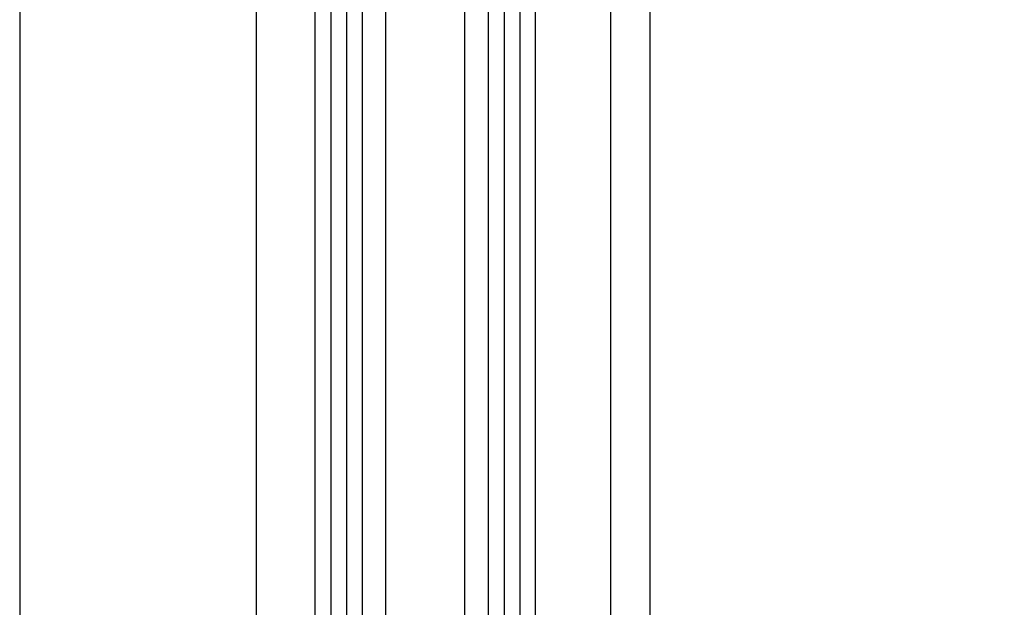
# Model space of a CAD drawing. Extents: x 0 to 532, y -51 to 380.
# Tile 7 of 52: x 0 to 125, y 101 to 176. Entities that reach past the tile are written whole.
import ezdxf

# ---------------------------------------------------------------- set-up
doc = ezdxf.new("R2010")
doc.units = 0
doc.header["$MEASUREMENT"] = 0
doc.layers.get('0').update_dxf_attribs({"linetype": 'CONTINUOUS'})
doc.layers.add('U018', color=1, linetype='CONTINUOUS')
doc.layers.add('U025', color=2, linetype='CONTINUOUS')

msp = doc.modelspace()

# ---------------------------------------------------------------- linework, layer by layer
msp.add_lwpolyline([(0, 0), (250, 0), (250, 380), (0, 380)], close=True)
at = {"layer": 'U018'}
msp.add_line((37.50989, 68.29261), (37.50989, 184.22712), dxfattribs=at)
for points in [[(30, 324.99738), (30, 184.22712), (30, 48.79004)], [(75, 313.49738), (75, 184.22712), (75, 28.79004)], [(80, 313.49738), (80, 184.22712), (80, 28.79004)], [(65.49011, 68.29261), (65.49011, 184.22712), (65.49011, 305.49481)], [(41.5, 283.49481), (41.5, 184.22712), (41.5, 90.29261)], [(61.5, 283.49481), (61.5, 184.22712), (61.5, 90.29261)], [(63.5, 283.49481), (63.5, 184.22712), (63.5, 90.29261)], [(39.5, 184.22712), (39.5, 90.29261)]]:
    msp.add_lwpolyline(points, dxfattribs=at)
at = {"layer": 'U025'}
for points in [[(43.5, 76.12354), (43.5, 297.04493), (43.5, 297.66388)], [(46.5, 76.12354), (46.5, 297.04493), (46.5, 297.66388)], [(56.5, 76.12354), (56.5, 297.04493), (56.5, 297.66388)], [(59.5, 76.12354), (59.5, 297.04493), (59.5, 297.66388)]]:
    msp.add_lwpolyline(points, dxfattribs=at)

doc.saveas('drawing.dxf')
